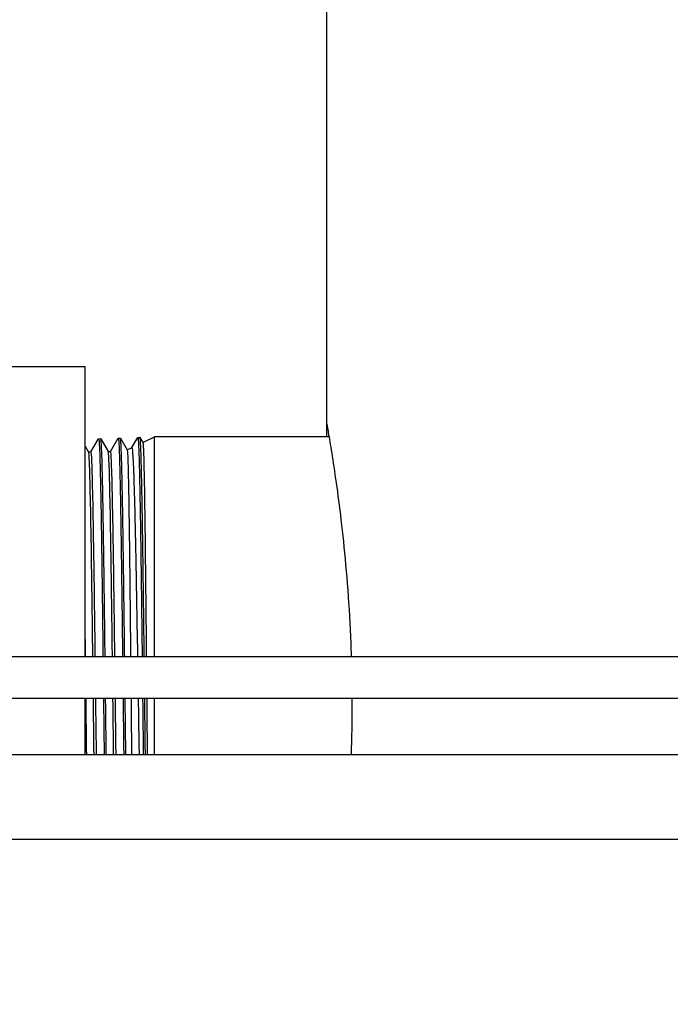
# Model space of a CAD drawing. Extents: x 1 to 669, y 0 to 417.
# Tile 194 of 256: x 325.99 to 328.88, y 259.85 to 264.23. Entities that reach past the tile are written whole.
import ezdxf

# ---------------------------------------------------------------- set-up
doc = ezdxf.new("R2010")
doc.units = 0
doc.header["$LTSCALE"] = 12
doc.header["$MEASUREMENT"] = 0
doc.layers.get('0').update_dxf_attribs({"linetype": 'CONTINUOUS'})
doc.layers.add('D', color=2, linetype='CONTINUOUS')
doc.layers.add('X', color=1, linetype='CONTINUOUS')
doc.styles.get("Standard").update_dxf_attribs({"font": 'SIMPLEX.SHX', "width": 0.875})
doc.dimstyles.new('STANDARD$0', dxfattribs={"dimscale": 32, "dimtxt": 0.09375, "dimasz": 0.0625, "dimexe": 0.03125, "dimexo": 0.03125, "dimgap": 0.03125, "dimtad": 1, "dimtih": 1, "dimtoh": 1, "dimdec": 4, "dimzin": 12, "dimdsep": 46, "dimlunit": 5, "dimtxsty": 'Standard', "dimcen": -0.03125, "dimclrd": 256, "dimclre": 256, "dimclrt": 256, "dimadec": 0, "dimazin": 0, "dimtfac": 0.875, "dimtdec": 4, "dimtofl": 0, "dimtmove": 0, "dimatfit": 3, "dimfxl": 1, "dimtolj": 1, "dimtzin": 12, "dimlwd": 13, "dimlwe": 13, "dimarcsym": 0})

# ---------------------------------------------------------------- blocks, each defined once
blk = doc.blocks.new('*D62')
at = {"layer": 'D', "lineweight": 13, "transparency": 16777216}
for p, q in [((327.3209, 286.096), (429.405, 286.096)), ((428.405, 284.096), (428.405, 230.3389)), ((428.405, 166.5883), (428.405, 222.2139)), ((374.3314, 164.5883), (429.405, 164.5883))]:
    blk.add_line(p, q, dxfattribs=at)
at = {"layer": 'D', "transparency": 16777216}
for points in [[(428.0717, 284.096), (428.7384, 284.096), (428.405, 286.096)], [(428.0717, 166.5883), (428.7384, 166.5883), (428.405, 164.5883)]]:
    blk.add_solid(points, dxfattribs=at)
at = {"layer": 'D', "transparency": 16777216, "insert": (428.405, 226.2764), "char_height": 3, "attachment_point": 5}
blk.add_mtext('\\A1;121{\\H0.875x;\\S1/2;}{}{\\C2;%%p1}', dxfattribs=at)

msp = doc.modelspace()

# ---------------------------------------------------------------- linework, layer by layer
for p, q in [((324.42088, 261.40076), (332.77653, 261.40076)), ((332.77653, 261.21326), (324.42088, 261.21326)), ((365.23052, 260.96326), (301.34591, 260.96326)), ((301.34591, 260.58826), (365.23052, 260.58826))]:
    msp.add_line(p, q)
at = {"layer": 'X'}
for p, q in [((327.34911, 267.16326), (327.34911, 262.43826)), ((325.77691, 262.68826), (326.27691, 262.68826)), ((326.27691, 261.40076), (326.27691, 262.68826)), ((327.34911, 262.43826), (327.34911, 262.37576)), ((326.30236, 262.30912), (326.33622, 262.36777)), ((326.3365, 262.36802), (326.34596, 262.36831)), ((326.34625, 262.36806), (326.37889, 262.31154)), ((326.38931, 262.3118), (326.4232, 262.37048)), ((326.42348, 262.37072), (326.43293, 262.37102)), ((326.43322, 262.37078), (326.4633, 262.31869)), ((326.48454, 262.32886), (326.51014, 262.37319)), ((326.51041, 262.37343), (326.51987, 262.37373)), ((326.52016, 262.37348), (326.53302, 262.35121)), ((326.5329, 262.35141), (326.58511, 262.37576)), ((326.58511, 261.40076), (326.58511, 262.37576)), ((327.36, 262.37576), (326.58511, 262.37576)), ((326.27691, 262.33487), (326.29193, 262.30886)), ((326.46318, 262.3189), (326.48473, 262.32895)), ((326.29178, 262.30912), (326.3025, 262.30912)), ((326.37874, 262.3118), (326.38946, 262.3118)), ((326.27691, 261.18826), (326.27691, 261.21326)), ((326.27691, 260.96326), (326.27691, 261.18826)), ((326.58511, 261.18826), (326.58511, 261.21326)), ((326.58511, 260.96326), (326.58511, 261.18826))]:
    msp.add_line(p, q, dxfattribs=at)
for points, knots in [([(327.34911, 262.43826), (327.34911, 262.43826), (327.35047, 262.43071), (327.35603, 262.399), (327.36023, 262.37483), (327.37079, 262.31099), (327.37715, 262.27127), (327.39082, 262.17955), (327.39811, 262.12754), (327.41222, 262.01674), (327.41953, 261.95415), (327.43328, 261.8178), (327.4397, 261.74405), (327.45038, 261.59011), (327.45464, 261.5098), (327.45779, 261.41959), (327.4581, 261.41018), (327.45839, 261.40076)], [4.7950031, 4.7950031, 4.7950031, 4.7950031, 5.3943678, 5.3943678, 5.9937326, 5.9937326, 6.5930974, 6.5930974, 7.1924621, 7.1924621, 7.7918481, 7.7918481, 8.3912341, 8.3912341, 8.9906201, 8.9906201, 9.0604375, 9.0604375, 9.0604375, 9.0604375]), ([(326.33622, 262.36777), (326.33637, 262.36802), (326.33651, 262.36808), (326.33722, 262.36744), (326.33779, 262.36405), (326.33848, 262.35637), (326.3386, 262.35481), (326.33907, 262.34851), (326.3394, 262.34288), (326.33998, 262.33141), (326.34022, 262.32606), (326.34066, 262.31549), (326.34085, 262.31046), (326.34164, 262.28915), (326.34223, 262.27028), (326.3432, 262.23389), (326.34359, 262.21793), (326.3443, 262.18656), (326.34461, 262.17156), (326.34513, 262.14613), (326.34533, 262.1362), (326.34607, 262.09832), (326.34662, 262.06859), (326.34741, 262.02193), (326.34766, 262.0065), (326.34827, 261.96768), (326.34863, 261.94385), (326.34917, 261.90787), (326.34934, 261.89633), (326.34964, 261.87537), (326.34978, 261.86599), (326.35052, 261.81431), (326.35113, 261.77026), (326.35198, 261.70567), (326.35223, 261.68645), (326.35289, 261.6345), (326.3533, 261.60137), (326.35385, 261.55625), (326.35399, 261.54473), (326.35431, 261.51904), (326.35449, 261.50485), (326.35503, 261.46091), (326.35539, 261.43095), (326.35575, 261.40076)], [-4.7697828, -4.7697828, -4.7697828, -4.7697828, -4.6766702, -4.6766702, -4.3135938, -4.3135938, -4.2313039, -4.2313039, -4.0110025, -4.0110025, -3.852176, -3.852176, -3.725239, -3.725239, -3.3481457, -3.3481457, -3.0928214, -3.0928214, -2.8824374, -2.8824374, -2.7541175, -2.7541175, -2.4067497, -2.4067497, -2.2421638, -2.2421638, -2.003173, -2.003173, -1.8927872, -1.8927872, -1.8052095, -1.8052095, -1.4148649, -1.4148649, -1.2525844, -1.2525844, -0.981667, -0.981667, -0.8894107, -0.8894107, -0.7769633, -0.7769633, -0.5429907, -0.5429907, -0.5429907, -0.5429907]), ([(326.36521, 261.40076), (326.36495, 261.42181), (326.3647, 261.44276), (326.36418, 261.48507), (326.36392, 261.5064), (326.36331, 261.55677), (326.36295, 261.58562), (326.36234, 261.63477), (326.36209, 261.65525), (326.36169, 261.68612), (326.36156, 261.69668), (326.36118, 261.72537), (326.36094, 261.74334), (326.36044, 261.78003), (326.36018, 261.79871), (326.35966, 261.83587), (326.3594, 261.85432), (326.35881, 261.89588), (326.35847, 261.91872), (326.35788, 261.95817), (326.35762, 261.97502), (326.35722, 261.99989), (326.35709, 262.00821), (326.35662, 262.03657), (326.35629, 262.05601), (326.35555, 262.09684), (326.35515, 262.1179), (326.35423, 262.16462), (326.35371, 262.18931), (326.35295, 262.22192), (326.35271, 262.2316), (326.35224, 262.2498), (326.35201, 262.25834), (326.35128, 262.28328), (326.35079, 262.29812), (326.34976, 262.32515), (326.34922, 262.33681), (326.34846, 262.34964), (326.34823, 262.35299), (326.3477, 262.35951), (326.3474, 262.36237), (326.3468, 262.36648), (326.3465, 262.36772), (326.34612, 262.36826), (326.34604, 262.36831), (326.34596, 262.36831)], [-18.2825865, -18.2825865, -18.2825865, -18.2825865, -18.1194324, -18.1194324, -17.9510515, -17.9510515, -17.7186773, -17.7186773, -17.5494195, -17.5494195, -17.4604065, -17.4604065, -17.3059963, -17.3059963, -17.14057, -17.14057, -16.9713453, -16.9713453, -16.7518968, -16.7518968, -16.5810242, -16.5810242, -16.4932627, -16.4932627, -16.2775937, -16.2775937, -16.021909, -16.021909, -15.6779037, -15.6779037, -15.5226677, -15.5226677, -15.3710903, -15.3710903, -15.0551825, -15.0551825, -14.7025729, -14.7025729, -14.5522331, -14.5522331, -14.3595665, -14.3595665, -14.1664453, -14.1664453, -14.1150506, -14.1150506, -14.1150506, -14.1150506]), ([(326.4232, 262.37048), (326.42326, 262.37059), (326.42332, 262.37066), (326.42351, 262.37077), (326.42364, 262.3707), (326.42406, 262.36996), (326.42435, 262.36861), (326.42492, 262.36445), (326.42519, 262.36174), (326.42567, 262.35582), (326.42588, 262.35291), (326.42667, 262.34034), (326.42726, 262.32803), (326.42796, 262.30942), (326.42809, 262.30593), (326.4285, 262.29394), (326.42879, 262.28483), (326.42937, 262.26517), (326.42965, 262.25462), (326.43015, 262.23535), (326.43036, 262.22698), (326.43115, 262.19431), (326.43173, 262.16775), (326.43269, 262.11907), (326.43307, 262.09828), (326.43377, 262.058), (326.4341, 262.03881), (326.43455, 262.01086), (326.43469, 262.00269), (326.43507, 261.97926), (326.43531, 261.96376), (326.43591, 261.92533), (326.43625, 261.90205), (326.43685, 261.86051), (326.43711, 261.84254), (326.43763, 261.80447), (326.4379, 261.78431), (326.4384, 261.74637), (326.43863, 261.72867), (326.439, 261.70012), (326.43914, 261.68942), (326.43952, 261.66028), (326.43976, 261.64172), (326.44036, 261.59493), (326.44071, 261.56648), (326.44132, 261.51693), (326.44157, 261.496), (326.44212, 261.45037), (326.44241, 261.42564), (326.4427, 261.40076)], [-4.7800716, -4.7800716, -4.7800716, -4.7800716, -4.740369, -4.740369, -4.6577928, -4.6577928, -4.4635636, -4.4635636, -4.2839689, -4.2839689, -4.1507214, -4.1507214, -3.7745344, -3.7745344, -3.6921531, -3.6921531, -3.501909, -3.501909, -3.3119456, -3.3119456, -3.176648, -3.176648, -2.8049943, -2.8049943, -2.5529111, -2.5529111, -2.3399517, -2.3399517, -2.2536081, -2.2536081, -2.095933, -2.095933, -1.8714275, -1.8714275, -1.7060702, -1.7060702, -1.5272445, -1.5272445, -1.3749962, -1.3749962, -1.2847214, -1.2847214, -1.1309792, -1.1309792, -0.9012708, -0.9012708, -0.7356798, -0.7356798, -0.5428778, -0.5428778, -0.5428778, -0.5428778]), ([(326.45216, 261.40076), (326.45187, 261.42576), (326.45158, 261.45061), (326.45114, 261.48712), (326.451, 261.49892), (326.4504, 261.54814), (326.44993, 261.58507), (326.44921, 261.64185), (326.44895, 261.66216), (326.44805, 261.73198), (326.44743, 261.78009), (326.44663, 261.83772), (326.44647, 261.84911), (326.44587, 261.89139), (326.44542, 261.92139), (326.44471, 261.96712), (326.44445, 261.9836), (326.44368, 262.03204), (326.44316, 262.06267), (326.44241, 262.10451), (326.44218, 262.11721), (326.44165, 262.14477), (326.44135, 262.15939), (326.44075, 262.18745), (326.44044, 262.20087), (326.44001, 262.21915), (326.43988, 262.22459), (326.43922, 262.25124), (326.4387, 262.27031), (326.43795, 262.29457), (326.43771, 262.30165), (326.43718, 262.31624), (326.43688, 262.32351), (326.43628, 262.3367), (326.43598, 262.34258), (326.43555, 262.34986), (326.43541, 262.35192), (326.43475, 262.3616), (326.43422, 262.36675), (326.43346, 262.37035), (326.43323, 262.37093), (326.43297, 262.37102), (326.43295, 262.37102), (326.43293, 262.37102)], [-18.3263842, -18.3263842, -18.3263842, -18.3263842, -18.1326097, -18.1326097, -18.039558, -18.039558, -17.742708, -17.742708, -17.5745144, -17.5745144, -17.1571105, -17.1571105, -17.0528969, -17.0528969, -16.7654729, -16.7654729, -16.5972047, -16.5972047, -16.2580711, -16.2580711, -16.103404, -16.103404, -15.9112641, -15.9112641, -15.7170107, -15.7170107, -15.6317409, -15.6317409, -15.2882652, -15.2882652, -15.1323071, -15.1323071, -14.9423778, -14.9423778, -14.7471293, -14.7471293, -14.6618442, -14.6618442, -14.3132229, -14.3132229, -14.1602657, -14.1602657, -14.1477046, -14.1477046, -14.1477046, -14.1477046]), ([(326.51014, 262.37319), (326.5103, 262.37347), (326.51046, 262.3735), (326.51093, 262.37293), (326.51125, 262.37165), (326.51193, 262.36691), (326.5123, 262.36313), (326.51298, 262.35389), (326.51328, 262.34877), (326.51398, 262.33515), (326.51436, 262.32613), (326.51491, 262.31159), (326.51507, 262.30723), (326.51562, 262.2912), (326.51602, 262.2784), (326.51673, 262.2534), (326.51703, 262.24173), (326.51771, 262.21401), (326.51808, 262.19758), (326.51877, 262.16478), (326.51909, 262.14869), (326.51962, 262.12097), (326.51983, 262.10981), (326.52049, 262.07408), (326.52094, 262.04847), (326.52163, 262.00642), (326.52188, 261.99089), (326.52241, 261.95659), (326.5227, 261.93772), (326.52328, 261.89787), (326.52358, 261.87685), (326.52402, 261.84593), (326.52415, 261.83642), (326.52492, 261.7814), (326.52556, 261.73404), (326.52644, 261.66576), (326.52668, 261.64619), (326.52734, 261.59345), (326.52775, 261.55992), (326.5283, 261.51429), (326.52844, 261.50261), (326.52894, 261.4611), (326.52931, 261.43104), (326.52967, 261.40076)], [-4.7903705, -4.7903705, -4.7903705, -4.7903705, -4.6871423, -4.6871423, -4.4833829, -4.4833829, -4.2456998, -4.2456998, -4.0437237, -4.0437237, -3.7865512, -3.7865512, -3.684182, -3.684182, -3.4276704, -3.4276704, -3.229618, -3.229618, -2.9856054, -2.9856054, -2.7730619, -2.7730619, -2.6364887, -2.6364887, -2.3480879, -2.3480879, -2.1858851, -2.1858851, -1.998642, -1.998642, -1.800372, -1.800372, -1.7135189, -1.7135189, -1.3025851, -1.3025851, -1.1403151, -1.1403151, -0.8700177, -0.8700177, -0.7775312, -0.7775312, -0.5428356, -0.5428356, -0.5428356, -0.5428356]), ([(326.53913, 261.40076), (326.53881, 261.4271), (326.53849, 261.45328), (326.53785, 261.50703), (326.53751, 261.53455), (326.5369, 261.58521), (326.53661, 261.60843), (326.5362, 261.64209), (326.53606, 261.65276), (326.53576, 261.6768), (326.53558, 261.69014), (326.53507, 261.72957), (326.53472, 261.75531), (326.53412, 261.79978), (326.53386, 261.81871), (326.53326, 261.86155), (326.53292, 261.88521), (326.53233, 261.92602), (326.53207, 261.94342), (326.53168, 261.96911), (326.53155, 261.97771), (326.5311, 262.00639), (326.53077, 262.02595), (326.53005, 262.06794), (326.52966, 262.09003), (326.52868, 262.14247), (326.52811, 262.17141), (326.52732, 262.20709), (326.52712, 262.21616), (326.52653, 262.24054), (326.52615, 262.25505), (326.5254, 262.28113), (326.52503, 262.29278), (326.52422, 262.31631), (326.52378, 262.32757), (326.52314, 262.34127), (326.52295, 262.34514), (326.52268, 262.3499), (326.52261, 262.35109), (326.52233, 262.3556), (326.52212, 262.35857), (326.52136, 262.36788), (326.52081, 262.37193), (326.52014, 262.37357), (326.52001, 262.37373), (326.51987, 262.37373)], [-18.3693531, -18.3693531, -18.3693531, -18.3693531, -18.1652255, -18.1652255, -17.9468089, -17.9468089, -17.7583784, -17.7583784, -17.6702115, -17.6702115, -17.5583925, -17.5583925, -17.3365364, -17.3365364, -17.1672146, -17.1672146, -16.9463689, -16.9463689, -16.7757478, -16.7757478, -16.6882866, -16.6882866, -16.4801746, -16.4801746, -16.2253499, -16.2253499, -15.8435758, -15.8435758, -15.7067905, -15.7067905, -15.4606335, -15.4606335, -15.2245761, -15.2245761, -14.9324912, -14.9324912, -14.8017502, -14.8017502, -14.7555079, -14.7555079, -14.6205127, -14.6205127, -14.2668483, -14.2668483, -14.1801078, -14.1801078, -14.1801078, -14.1801078]), ([(326.4633, 262.31869), (326.46371, 262.31798), (326.46412, 262.31487), (326.46527, 262.29963), (326.46603, 262.28236), (326.46748, 262.23447), (326.46817, 262.20459), (326.46959, 262.1325), (326.47032, 262.09038), (326.47175, 261.9933), (326.47249, 261.93819), (326.47446, 261.78019), (326.47564, 261.67022), (326.47738, 261.50324), (326.4779, 261.45233), (326.4784, 261.40076)], [2.666126, 2.666126, 2.666126, 2.666126, 2.9888129, 2.9888129, 3.5639159, 3.5639159, 4.112395, 4.112395, 4.6647968, 4.6647968, 5.2391992, 5.2391992, 6.1811945, 6.1811945, 6.5821648, 6.5821648, 6.5821648, 6.5821648]), ([(326.51052, 261.40076), (326.5103, 261.41378), (326.51008, 261.42677), (326.50846, 261.52333), (326.50711, 261.60473), (326.50484, 261.73089), (326.50395, 261.77791), (326.5018, 261.88778), (326.50057, 261.94809), (326.49816, 262.05148), (326.49701, 262.09554), (326.49466, 262.17704), (326.49343, 262.21324), (326.49098, 262.27014), (326.48981, 262.29145), (326.48745, 262.32069), (326.48623, 262.32838), (326.48493, 262.329), (326.48483, 262.329), (326.48473, 262.32895)], [0.5441536, 0.5441536, 0.5441536, 0.5441536, 0.6454197, 0.6454197, 1.2995004, 1.2995004, 1.7118507, 1.7118507, 2.3071071, 2.3071071, 2.8363992, 2.8363992, 3.4188174, 3.4188174, 3.9713398, 3.9713398, 4.5313883, 4.5313883, 4.5759768, 4.5759768, 4.5759768, 4.5759768]), ([(326.53302, 262.35121), (326.53368, 262.35008), (326.53435, 262.34284), (326.53572, 262.31511), (326.53641, 262.29358), (326.5375, 262.25086), (326.53787, 262.23468), (326.53892, 262.1834), (326.53959, 262.14422), (326.541, 262.05179), (326.54176, 261.99781), (326.54312, 261.88763), (326.54374, 261.83296), (326.54489, 261.72982), (326.5454, 261.68256), (326.54661, 261.5643), (326.54731, 261.49207), (326.54809, 261.41243), (326.54814, 261.4066), (326.5482, 261.40076)], [13.8967434, 13.8967434, 13.8967434, 13.8967434, 14.4234981, 14.4234981, 14.9963363, 14.9963363, 15.2891065, 15.2891065, 15.8364528, 15.8364528, 16.428601, 16.428601, 16.9395729, 16.9395729, 17.3427183, 17.3427183, 17.91831, 17.91831, 17.9637076, 17.9637076, 17.9637076, 17.9637076]), ([(326.31073, 261.40076), (326.31017, 261.44503), (326.30962, 261.48878), (326.30757, 261.6467), (326.30608, 261.75563), (326.3031, 261.95017), (326.30161, 262.03573), (326.29862, 262.17466), (326.29713, 262.22801), (326.2944, 262.29111), (326.29317, 262.30672), (326.29193, 262.30886)], [0.319729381, 0.319729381, 0.319729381, 0.319729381, 0.321084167, 0.321084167, 0.324714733, 0.324714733, 0.328345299, 0.328345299, 0.331975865, 0.331975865, 0.334990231, 0.334990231, 0.334990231, 0.334990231]), ([(326.3216, 261.40076), (326.32104, 261.44503), (326.32049, 261.48878), (326.31844, 261.6467), (326.31695, 261.75563), (326.31397, 261.95017), (326.31248, 262.03573), (326.30949, 262.17466), (326.308, 262.22801), (326.30518, 262.29338), (326.30384, 262.30912), (326.3025, 262.30912)], [0.319729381, 0.319729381, 0.319729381, 0.319729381, 0.321084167, 0.321084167, 0.324714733, 0.324714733, 0.328345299, 0.328345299, 0.331975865, 0.331975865, 0.335229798, 0.335229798, 0.335229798, 0.335229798]), ([(326.39769, 261.40076), (326.39648, 261.49753), (326.39527, 261.59183), (326.39256, 261.78928), (326.39107, 261.88946), (326.38809, 262.06218), (326.3866, 262.13468), (326.38362, 262.24451), (326.38213, 262.28183), (326.38005, 262.30657), (326.37947, 262.31054), (326.37889, 262.31154)], [0.249149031, 0.249149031, 0.249149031, 0.249149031, 0.252103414, 0.252103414, 0.25573398, 0.25573398, 0.259364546, 0.259364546, 0.262995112, 0.262995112, 0.26441114, 0.26441114, 0.26441114, 0.26441114]), ([(326.40856, 261.40076), (326.40735, 261.49753), (326.40614, 261.59183), (326.40343, 261.78928), (326.40194, 261.88946), (326.39896, 262.06218), (326.39747, 262.13468), (326.39449, 262.24451), (326.39299, 262.28183), (326.39082, 262.30774), (326.39014, 262.3118), (326.38946, 262.3118)], [0.249149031, 0.249149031, 0.249149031, 0.249149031, 0.252103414, 0.252103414, 0.25573398, 0.25573398, 0.259364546, 0.259364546, 0.262995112, 0.262995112, 0.264651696, 0.264651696, 0.264651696, 0.264651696]), ([(326.27823, 261.40076), (326.27795, 261.42458), (326.27767, 261.44827), (326.27723, 261.48515), (326.27707, 261.49845), (326.27691, 261.5117)], [-18.23978524, -18.23978524, -18.23978524, -18.23978524, -18.05515657, -18.05515657, -17.95019754, -17.95019754, -17.95019754, -17.95019754]), ([(326.2834, 260.96326), (326.28333, 260.96917), (326.28326, 260.97508), (326.28293, 261.00286), (326.28267, 261.02483), (326.28195, 261.08655), (326.28149, 261.12645), (326.28093, 261.1737), (326.28085, 261.18098), (326.28076, 261.18826)], [-0.57512788, -0.57512788, -0.57512788, -0.57512788, -0.52926106, -0.52926106, -0.36007323, -0.36007323, -0.05548483, -0.05548483, -0.000001, -0.000001, -0.000001, -0.000001]), ([(326.31616, 260.96326), (326.31529, 261.03286), (326.31441, 261.10381), (326.31338, 261.18764), (326.31322, 261.20045), (326.31306, 261.21326)], [0.3153193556, 0.3153193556, 0.3153193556, 0.3153193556, 0.3174536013, 0.3174536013, 0.317838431, 0.317838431, 0.317838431, 0.317838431]), ([(326.32703, 260.96326), (326.32616, 261.03286), (326.32528, 261.10381), (326.32425, 261.18764), (326.32409, 261.20045), (326.32393, 261.21326)], [0.3153193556, 0.3153193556, 0.3153193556, 0.3153193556, 0.3174536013, 0.3174536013, 0.317838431, 0.317838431, 0.317838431, 0.317838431]), ([(326.35824, 261.18826), (326.35833, 261.18105), (326.35841, 261.17384), (326.35897, 261.12588), (326.35946, 261.0852), (326.3602, 261.02351), (326.36045, 261.00235), (326.36077, 260.97527), (326.36084, 260.96926), (326.36091, 260.96326)], [-18.86483884, -18.86483884, -18.86483884, -18.86483884, -18.80990564, -18.80990564, -18.49930268, -18.49930268, -18.33627635, -18.33627635, -18.28969563, -18.28969563, -18.28969563, -18.28969563]), ([(326.37037, 260.96326), (326.37025, 260.97335), (326.37013, 260.98347), (326.36945, 261.03971), (326.3689, 261.08623), (326.36813, 261.15135), (326.36791, 261.1698), (326.3677, 261.18826)], [-0.57514769, -0.57514769, -0.57514769, -0.57514769, -0.49679005, -0.49679005, -0.14065118, -0.14065118, -0.000001, -0.000001, -0.000001, -0.000001]), ([(326.40311, 260.96326), (326.40308, 260.96628), (326.40304, 260.9693), (326.40201, 261.05159), (326.40101, 261.13253), (326.40002, 261.21326)], [0.2447498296, 0.2447498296, 0.2447498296, 0.2447498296, 0.2448422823, 0.2448422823, 0.2472627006, 0.2472627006, 0.2472627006, 0.2472627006]), ([(326.41398, 260.96326), (326.41395, 260.96628), (326.41391, 260.9693), (326.41288, 261.05159), (326.41188, 261.13253), (326.41089, 261.21326)], [0.2447498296, 0.2447498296, 0.2447498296, 0.2447498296, 0.2448422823, 0.2448422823, 0.2472627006, 0.2472627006, 0.2472627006, 0.2472627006]), ([(326.44522, 261.18826), (326.44545, 261.16875), (326.44567, 261.14925), (326.44633, 261.09283), (326.44676, 261.05598), (326.44735, 261.00516), (326.44752, 260.99098), (326.44774, 260.97232), (326.44779, 260.96778), (326.44785, 260.96326)], [-18.9085183, -18.9085183, -18.9085183, -18.9085183, -18.75987776, -18.75987776, -18.47795556, -18.47795556, -18.36851637, -18.36851637, -18.33338077, -18.33338077, -18.33338077, -18.33338077]), ([(326.4573, 260.96326), (326.45693, 260.9949), (326.45656, 261.02679), (326.45592, 261.08164), (326.45565, 261.10451), (326.45515, 261.14769), (326.45491, 261.16797), (326.45467, 261.18826)], [-0.57509467, -0.57509467, -0.57509467, -0.57509467, -0.32944217, -0.32944217, -0.15458774, -0.15458774, -0.000001, -0.000001, -0.000001, -0.000001]), ([(326.51762, 260.96326), (326.51756, 260.96679), (326.5175, 260.97032), (326.51628, 261.04461), (326.5151, 261.11646), (326.51395, 261.18826)], [10.85906586, 10.85906586, 10.85906586, 10.85906586, 10.88662499, 10.88662499, 11.43776295, 11.43776295, 11.43776295, 11.43776295]), ([(326.53216, 261.18826), (326.53231, 261.17514), (326.53246, 261.16201), (326.53271, 261.14077), (326.5328, 261.13264), (326.53327, 261.09259), (326.53365, 261.06075), (326.53429, 261.00703), (326.53455, 260.98509), (326.53481, 260.96326)], [-11.53273498, -11.53273498, -11.53273498, -11.53273498, -11.43273654, -11.43273654, -11.37074384, -11.37074384, -11.12711104, -11.12711104, -10.95765681, -10.95765681, -10.95765681, -10.95765681]), ([(326.54427, 260.96326), (326.54378, 261.00382), (326.54329, 261.04477), (326.54263, 261.10114), (326.54245, 261.11636), (326.54205, 261.15047), (326.54184, 261.16936), (326.54162, 261.18826)], [-0.57514493, -0.57514493, -0.57514493, -0.57514493, -0.26022638, -0.26022638, -0.14398719, -0.14398719, -0.000001, -0.000001, -0.000001, -0.000001]), ([(327.46163, 261.21326), (327.46166, 261.2049), (327.46167, 261.19656), (327.46167, 261.11471), (327.46046, 261.03886), (327.458, 260.96326)], [9.52672047, 9.52672047, 9.52672047, 9.52672047, 9.5900061, 9.5900061, 10.15046119, 10.15046119, 10.15046119, 10.15046119])]:
    msp.add_open_spline(points, degree=3, knots=knots, dxfattribs=at)
for points in [[(326.28076, 261.18826), (326.28066, 261.19659), (326.28056, 261.20493), (326.28046, 261.21326)], [(326.35795, 261.21326), (326.35805, 261.20493), (326.35814, 261.19659), (326.35824, 261.18826)], [(326.3677, 261.18826), (326.3676, 261.19659), (326.36751, 261.20493), (326.36741, 261.21326)], [(326.44492, 261.21326), (326.44502, 261.20493), (326.44512, 261.19659), (326.44522, 261.18826)], [(326.45467, 261.18826), (326.45457, 261.19659), (326.45447, 261.20493), (326.45437, 261.21326)], [(326.48024, 261.21326), (326.48033, 261.20493), (326.48041, 261.19659), (326.48049, 261.18826)], [(326.48049, 261.18826), (326.48124, 261.11261), (326.48196, 261.03723), (326.48269, 260.96326)], [(326.51395, 261.18826), (326.51382, 261.1966), (326.51369, 261.20493), (326.51356, 261.21326)], [(326.53187, 261.21326), (326.53197, 261.20493), (326.53206, 261.19659), (326.53216, 261.18826)], [(326.54162, 261.18826), (326.54152, 261.19659), (326.54143, 261.20493), (326.54133, 261.21326)], [(326.54999, 261.21326), (326.55007, 261.20493), (326.55015, 261.19659), (326.55023, 261.18826)], [(326.55023, 261.18826), (326.55093, 261.11277), (326.55166, 261.0374), (326.55238, 260.96326)]]:
    msp.add_open_spline(points, degree=3, dxfattribs=at)

# ---------------------------------------------------------------- dimensions: what is measured, and where the dimension line sits
at = {"layer": 'D'}
dim = msp.add_linear_dim(base=(428.40503, 164.58826), p1=(326.32086, 286.09602), p2=(373.3314, 164.58826), angle=90, text='<>{}{\\C2;%%p1}', dimstyle='STANDARD$0', override={"dimdec": 1, "dimtp": 1, "dimtm": 1, "dimarcsym": 1}, dxfattribs=at)
dim.commit()
dim.dimension.update_dxf_attribs({"geometry": '*D62', "text_midpoint": (428.40503, 226.27639), "dimtype": 160})

doc.saveas('drawing.dxf')
